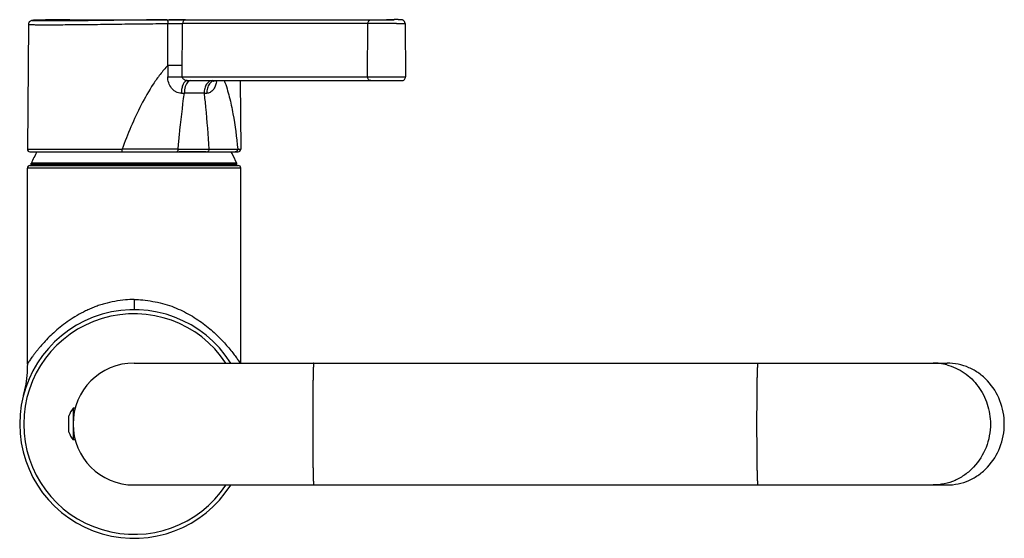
# Model space of a CAD drawing. Header units: millimetres. Extents: x -522 to 246, y -63 to 530.
# Tile 5 of 19: x 53 to 246, y 106 to 208. Entities that reach past the tile are written whole.
import ezdxf

# ---------------------------------------------------------------- set-up
doc = ezdxf.new("R2010")
doc.units = ezdxf.units.MM
doc.header["$LTSCALE"] = 23.1
doc.layers.get('0').update_dxf_attribs({"linetype": 'CONTINUOUS'})

msp = doc.modelspace()

# ---------------------------------------------------------------- linework, layer by layer
at = {"color": 7, "linetype": 'CONTINUOUS'}
for p, q in [((55.45, 207.62), (55.33, 207.61)), ((55.58, 207.63), (55.45, 207.62)), ((55.73, 207.63), (55.58, 207.63)), ((55.89, 207.64), (55.73, 207.63)), ((56.17, 207.65), (55.89, 207.64)), ((56.49, 207.66), (56.17, 207.65)), ((57.01, 207.67), (56.49, 207.66)), ((57.62, 207.69), (57.01, 207.67)), ((58.55, 207.7), (57.62, 207.69)), ((59.2, 207.71), (58.55, 207.7)), ((60.74, 207.73), (59.2, 207.71)), ((62.41, 207.73), (60.74, 207.73)), ((62.41, 207.73), (126.23, 207.73)), ((127.48, 207.73), (127, 207.73)), ((127.56, 207.73), (127.48, 207.73)), ((127.6, 207.73), (127.57, 207.73)), ((127.61, 207.73), (127.61, 207.73)), ((127.63, 207.73), (127.62, 207.73)), ((54.25, 206.82), (54.04, 182.24)), ((128.37, 206.99), (128.46, 196.49)), ((85.52, 195.73), (127.7, 195.73)), ((95.91, 195.73), (96.03, 182.24)), ((54.54, 181.73), (95.53, 181.73)), ((54.04, 139.96), (54.04, 178.53)), ((54.54, 179.03), (95.54, 179.03)), ((54.79, 179.27), (54.82, 179.47)), ((54.79, 179.13), (54.79, 179.27)), ((95.29, 179.27), (95.25, 179.47)), ((95.29, 179.13), (95.29, 179.27)), ((96.04, 140.13), (96.04, 178.53)), ((75.04, 140.13), (235.04, 140.13)), ((63.04, 131.23), (63.04, 128.62)), ((63.46, 131.23), (63.04, 131.23)), ((62.22, 126.53), (62.22, 129.73)), ((63.04, 127.65), (63.04, 125.03)), ((63.48, 125.03), (63.04, 125.03)), ((75.04, 116.13), (235.04, 116.13))]:
    msp.add_line(p, q, dxfattribs=at)
at = {"color": 9, "linetype": 'CONTINUOUS'}
for p, q in [((63.54, 207.51), (63.31, 207.51)), ((81.47, 207.71), (81.96, 207.72)), ((81.7, 198.73), (81.72, 206.97)), ((84.53, 196.49), (84.57, 206.98)), ((126.66, 206.99), (84.57, 206.98)), ((121.01, 196.49), (121.08, 206.98)), ((84.53, 196.49), (128.46, 196.49)), ((84.35, 193.25), (84.94, 193.26)), ((88.83, 193.26), (84.94, 193.26)), ((88.83, 193.26), (89.34, 193.25)), ((54.04, 182.24), (72.69, 182.24)), ((83.7, 182.23), (96.03, 182.24)), ((96.04, 178.53), (54.04, 178.53)), ((95.29, 179.27), (54.79, 179.27)), ((54.79, 179.13), (95.28, 179.13)), ((94.86, 179.47), (54.82, 179.47)), ((95.16, 179.47), (94.86, 179.47)), ((95.25, 179.47), (95.16, 179.47)), ((75.04, 152.63), (75.04, 150.63))]:
    msp.add_line(p, q, dxfattribs=at)
at = {"color": 7, "linetype": 'CONTINUOUS'}
for points in [[(55.33, 207.61), (55.28, 207.61), (55.23, 207.6), (55.19, 207.6), (55.14, 207.6), (55.1, 207.59), (55.06, 207.59), (55.03, 207.59), (54.99, 207.58), (54.96, 207.58), (54.93, 207.57), (54.89, 207.56), (54.85, 207.55), (54.79, 207.54), (54.72, 207.51), (54.63, 207.47), (54.52, 207.39), (54.41, 207.28), (54.32, 207.13), (54.27, 206.96), (54.25, 206.82)], [(128.37, 206.99), (128.37, 207.03), (128.36, 207.11), (128.34, 207.18), (128.32, 207.24), (128.29, 207.31), (128.26, 207.37), (128.22, 207.42), (128.18, 207.47), (128.14, 207.52), (128.09, 207.56), (128.04, 207.6), (127.99, 207.63), (127.94, 207.66), (127.89, 207.68), (127.84, 207.7), (127.78, 207.71), (127.74, 207.72), (127.7, 207.72), (127.67, 207.73), (127.65, 207.73), (127.64, 207.73), (127.64, 207.73)], [(90.7, 195.66), (90.79, 195.7), (90.89, 195.72), (90.99, 195.73), (91.01, 195.73)], [(90.6, 195.6), (90.59, 195.58), (90.6, 195.6), (90.64, 195.63), (90.7, 195.66)], [(54.04, 139.96), (54.03, 139.39), (53.98, 138.26), (53.87, 137.12), (53.72, 136)], [(53.72, 136), (53.51, 134.88), (53.25, 133.77)]]:
    msp.add_lwpolyline(points, dxfattribs=at)
for centre, radius, start, end in [((85.4, -391.48), 599.21, 90.02068, 90.32893), ((126.3, -132.84), 340.58, 89.882, 90.012), ((127.71, 196.48), 0.75, 270, 0.5), ((54.54, 182.23), 0.5, 179.5, 270), ((95.53, 182.23), 0.5, 270, 0.5), ((75.04, 171.03), 21.9, 150.7524, 157.3534), ((75, 171.02), 21.94, 28.2256, 29.2458), ((75.02, 171.03), 21.92, 22.6512, 28.2261), ((54.54, 178.53), 0.5, 90, 180), ((54.89, 179.13), 0.1, 180, 270), ((95.19, 179.13), 0.1, 270, 360), ((95.54, 178.53), 0.5, 0, 90), ((75.04, 128.13), 22.5, 32.28, 327.7238), ((75.04, 128.13), 12, 90, 270), ((66.96, 128.13), 5, 141.6839, 161.3371), ((66.96, 128.13), 5, 198.6629, 218.3161)]:
    msp.add_arc(centre, radius, start, end, dxfattribs=at)
at = {"color": 9, "linetype": 'CONTINUOUS'}
for centre, radius, start, end in [((84.44, 479.28), 282.79, 269.4405, 270.0199), ((86.28, 196.41), 5.07, 349.5297, 352.3227), ((76.5, -4076.1), 4258.34, 89.90323, 90.05137), ((75.03, 132.95), 19.69, 89.9747, 94.8865), ((75.04, 128.13), 21.71, 33.593, 326.4012), ((232.3, 129.5), 10.63, 75.4476, 89.9879)]:
    msp.add_arc(centre, radius, start, end, dxfattribs=at)
for points, knots in [([(63.31, 207.51), (62.72, 207.5), (61.59, 207.49), (59.99, 207.48), (58.77, 207.48), (57.91, 207.48), (57.34, 207.49), (56.83, 207.49), (56.39, 207.5), (56, 207.5), (55.67, 207.51), (55.41, 207.52), (55.24, 207.53), (55.13, 207.54), (55.07, 207.54), (55.03, 207.55), (55.01, 207.55), (54.99, 207.57), (55.01, 207.58), (55.03, 207.58), (55.07, 207.59), (55.13, 207.59), (55.2, 207.6), (55.3, 207.61), (55.45, 207.62), (55.68, 207.63), (56.01, 207.64), (56.39, 207.66), (57.03, 207.68), (57.98, 207.7), (59.27, 207.71), (60.78, 207.73), (61.84, 207.73), (62.41, 207.73)], [0, 0, 0, 0, 0.113302, 0.215317, 0.304716, 0.344301, 0.380307, 0.412615, 0.441108, 0.4657, 0.486317, 0.50289, 0.515357, 0.520044, 0.523699, 0.526322, 0.527925, 0.528582, 0.529281, 0.530938, 0.533616, 0.537325, 0.542066, 0.547837, 0.554636, 0.571303, 0.592009, 0.616679, 0.645237, 0.713649, 0.796324, 0.892199, 1, 1, 1, 1]), ([(81.47, 207.71), (79.95, 207.7), (73.97, 207.65), (67.99, 207.56), (63.54, 207.51)], [0, 0, 0, 0, 0.255625, 1, 1, 1, 1]), ([(81.48, 207.71), (81.52, 207.71), (81.59, 207.64), (81.64, 207.52), (81.67, 207.44), (81.68, 207.39)], [0, 0, 0, 0, 0.358468, 0.644847, 1, 1, 1, 1]), ([(81.68, 207.39), (81.68, 207.36), (81.71, 207.22), (81.72, 207.08), (81.72, 206.97)], [0, 0, 0, 0, 0.231822, 1, 1, 1, 1]), ([(85.19, 207.73), (85.11, 207.73), (84.94, 207.68), (84.66, 207.45), (84.58, 207.17), (84.57, 206.98)], [0, 0, 0, 0, 0.228472, 0.471231, 1, 1, 1, 1]), ([(121.08, 206.98), (121.08, 207.17), (121.17, 207.45), (121.45, 207.68), (121.61, 207.73), (121.69, 207.73)], [0, 0, 0, 0, 0.528506, 0.77141, 1, 1, 1, 1]), ([(54.25, 206.82), (54.25, 206.82), (54.27, 206.81), (54.3, 206.81), (54.34, 206.8), (54.44, 206.79), (54.61, 206.78), (54.86, 206.77), (55.18, 206.76), (55.58, 206.75), (56.04, 206.75), (56.57, 206.74), (57.17, 206.74), (58.08, 206.74), (59.37, 206.74), (61.08, 206.75), (62.99, 206.77), (65.07, 206.79), (67.28, 206.81), (69.6, 206.84), (72.83, 206.88), (76.87, 206.93), (80.12, 206.96), (81.72, 206.97)], [0, 0, 0, 0, 0.000414, 0.001439, 0.003117, 0.005453, 0.012094, 0.021345, 0.033184, 0.047568, 0.064442, 0.08375, 0.10543, 0.1294, 0.183866, 0.246389, 0.316087, 0.391979, 0.472997, 0.558004, 0.645806, 0.824807, 1, 1, 1, 1]), ([(81.72, 206.97), (81.98, 206.97), (82.94, 206.98), (83.89, 206.99), (84.57, 206.98)], [0, 0, 0, 0, 0.27713, 1, 1, 1, 1]), ([(126.66, 206.99), (126.79, 206.99), (127.02, 206.99), (127.36, 206.99), (127.65, 206.99), (127.9, 206.99), (128.07, 206.99), (128.19, 206.99), (128.25, 206.99), (128.3, 206.99), (128.34, 206.99), (128.35, 206.98), (128.37, 206.99), (128.37, 206.99)], [0, 0, 0, 0, 0.219811, 0.417809, 0.590489, 0.735055, 0.84968, 0.89522, 0.932686, 0.961986, 0.983031, 0.995731, 1, 1, 1, 1]), ([(81.7, 198.73), (81.16, 198.17), (80.15, 196.98), (78.34, 194.41), (76.39, 190.97), (74.39, 186.67), (73.23, 183.72), (72.69, 182.24)], [0, 0, 0, 0, 0.123092, 0.247521, 0.497901, 0.74894, 1, 1, 1, 1]), ([(84.55, 198.73), (84.36, 198.73), (83.41, 198.72), (82.46, 198.72), (81.7, 198.73)], [0, 0, 0, 0, 0.195991, 1, 1, 1, 1]), ([(84.35, 193.25), (84.17, 193.25), (83.8, 193.3), (83.28, 193.5), (82.81, 193.83), (82.27, 194.4), (81.79, 195.3), (81.66, 196.1), (81.67, 196.5)], [0, 0, 0, 0, 0.116328, 0.235694, 0.358418, 0.484002, 0.739988, 1, 1, 1, 1]), ([(85.52, 195.73), (85.45, 195.73), (85.28, 195.7), (85.06, 195.54), (84.85, 195.31), (84.61, 194.87), (84.4, 194.17), (84.35, 193.57), (84.35, 193.25)], [0, 0, 0, 0, 0.078853, 0.167196, 0.270582, 0.39097, 0.676602, 1, 1, 1, 1]), ([(85.52, 195.73), (85.41, 195.73), (85.18, 195.77), (84.87, 195.92), (84.62, 196.15), (84.53, 196.38), (84.53, 196.49)], [0, 0, 0, 0, 0.251831, 0.502842, 0.751677, 1, 1, 1, 1]), ([(86.19, 195.73), (86.09, 195.73), (85.88, 195.68), (85.71, 195.55), (85.63, 195.47)], [0, 0, 0, 0, 0.467714, 1, 1, 1, 1]), ([(90.43, 195.73), (90.33, 195.73), (90.11, 195.7), (89.69, 195.5), (89.24, 195), (88.91, 194.19), (88.83, 193.58), (88.83, 193.26)], [0, 0, 0, 0, 0.097551, 0.200195, 0.431415, 0.702885, 1, 1, 1, 1]), ([(90.86, 195.72), (90.81, 195.72), (90.59, 195.67), (90.39, 195.57), (90.26, 195.47)], [0, 0, 0, 0, 0.241716, 1, 1, 1, 1]), ([(92.79, 195.73), (93.19, 194.69), (93.84, 192.53), (94.79, 188.03), (95.22, 184.57), (95.44, 182.24)], [0, 0, 0, 0, 0.242365, 0.490937, 1, 1, 1, 1]), ([(121.62, 195.73), (121.54, 195.73), (121.37, 195.78), (121.17, 195.95), (121.03, 196.2), (121.01, 196.39), (121.01, 196.49)], [0, 0, 0, 0, 0.226576, 0.467586, 0.727565, 1, 1, 1, 1]), ([(85.63, 195.47), (85.52, 195.36), (85.32, 195.07), (85.02, 194.33), (84.94, 193.69), (84.94, 193.26)], [0, 0, 0, 0, 0.202526, 0.443317, 1, 1, 1, 1]), ([(91.27, 195.49), (91.21, 195.19), (91.06, 194.63), (90.65, 193.9), (90.06, 193.37), (89.57, 193.25), (89.34, 193.25)], [0, 0, 0, 0, 0.284013, 0.544674, 0.779477, 1, 1, 1, 1]), ([(90.26, 195.47), (90.12, 195.36), (89.78, 195), (89.43, 194.24), (89.34, 193.59), (89.34, 193.25)], [0, 0, 0, 0, 0.218661, 0.591101, 1, 1, 1, 1]), ([(83.7, 182.23), (83.79, 183.15), (84.15, 186.83), (84.57, 190.51), (84.94, 193.26)], [0, 0, 0, 0, 0.250122, 1, 1, 1, 1]), ([(88.82, 193.26), (88.93, 192.34), (89.3, 188.67), (89.59, 184.99), (89.78, 182.23)], [0, 0, 0, 0, 0.249764, 1, 1, 1, 1]), ([(72.74, 181.73), (72.74, 181.73), (72.73, 181.75), (72.71, 181.8), (72.7, 181.9), (72.69, 182.05), (72.69, 182.17), (72.69, 182.23)], [0, 0, 0, 0, 0.028586, 0.088093, 0.303674, 0.624107, 1, 1, 1, 1]), ([(83.7, 182.23), (83.7, 182.13), (83.68, 181.96), (83.59, 181.8), (83.54, 181.76)], [0, 0, 0, 0, 0.581925, 1, 1, 1, 1]), ([(89.79, 182.23), (89.78, 182.18), (89.77, 182), (89.67, 181.81), (89.55, 181.76)], [0, 0, 0, 0, 0.285485, 1, 1, 1, 1]), ([(95.44, 182.24), (95.45, 182.13), (95.38, 181.91), (95.19, 181.78), (95.09, 181.75)], [0, 0, 0, 0, 0.503822, 1, 1, 1, 1]), ([(110.41, 140.13), (110.4, 140.13), (110.39, 140.11), (110.38, 140.07), (110.37, 139.99), (110.37, 139.89), (110.36, 139.76), (110.34, 139.54), (110.32, 139.18), (110.31, 138.68), (110.29, 138.08), (110.27, 137.38), (110.26, 136.59), (110.24, 135.72), (110.23, 134.42), (110.21, 132.67), (110.2, 130.44), (110.2, 128.91), (110.2, 128.13)], [0, 0, 0, 0, 0.001475, 0.005178, 0.011242, 0.019675, 0.030456, 0.043561, 0.076635, 0.118601, 0.169033, 0.227472, 0.293342, 0.366017, 0.444803, 0.617552, 0.805076, 1, 1, 1, 1]), ([(197.63, 128.13), (197.63, 128.91), (197.64, 130.44), (197.65, 132.67), (197.66, 134.42), (197.68, 135.72), (197.69, 136.59), (197.71, 137.38), (197.72, 138.08), (197.74, 138.68), (197.76, 139.18), (197.78, 139.54), (197.79, 139.76), (197.8, 139.89), (197.81, 139.99), (197.82, 140.07), (197.83, 140.11), (197.84, 140.13), (197.84, 140.13)], [0, 0, 0, 0, 0.194924, 0.382448, 0.555197, 0.633983, 0.706658, 0.772528, 0.830967, 0.881399, 0.923365, 0.956439, 0.969544, 0.980325, 0.988758, 0.994822, 0.998525, 1, 1, 1, 1]), ([(234.97, 139.79), (236.19, 139.48), (238.55, 138.39), (241.35, 135.65), (243.16, 132.11), (243.58, 129.46), (243.58, 128.13)], [0, 0, 0, 0, 0.243311, 0.491277, 0.744094, 1, 1, 1, 1]), ([(110.2, 128.13), (110.2, 127.35), (110.2, 125.82), (110.21, 123.6), (110.23, 121.84), (110.24, 120.55), (110.26, 119.68), (110.27, 118.89), (110.29, 118.19), (110.31, 117.58), (110.32, 117.08), (110.34, 116.73), (110.36, 116.5), (110.37, 116.37), (110.37, 116.27), (110.38, 116.2), (110.39, 116.16), (110.4, 116.13), (110.41, 116.13)], [0, 0, 0, 0, 0.194924, 0.382448, 0.555197, 0.633983, 0.706658, 0.772528, 0.830967, 0.881399, 0.923365, 0.956439, 0.969544, 0.980325, 0.988758, 0.994822, 0.998525, 1, 1, 1, 1]), ([(197.84, 116.13), (197.84, 116.13), (197.83, 116.16), (197.82, 116.2), (197.81, 116.27), (197.8, 116.37), (197.79, 116.5), (197.78, 116.73), (197.76, 117.08), (197.74, 117.58), (197.72, 118.19), (197.71, 118.89), (197.69, 119.68), (197.68, 120.55), (197.66, 121.84), (197.65, 123.6), (197.64, 125.82), (197.63, 127.35), (197.63, 128.13)], [0, 0, 0, 0, 0.001475, 0.005178, 0.011242, 0.019675, 0.030456, 0.043561, 0.076635, 0.118601, 0.169033, 0.227472, 0.293342, 0.366017, 0.444803, 0.617552, 0.805076, 1, 1, 1, 1]), ([(243.58, 128.13), (243.58, 126.58), (243, 123.46), (240.91, 120.11), (238.62, 118.1), (236.65, 116.98), (234.52, 116.29), (233.04, 116.13), (232.3, 116.13)], [0, 0, 0, 0, 0.256491, 0.508847, 0.633398, 0.756531, 0.878565, 1, 1, 1, 1])]:
    msp.add_open_spline(points, degree=3, knots=knots, dxfattribs=at)
at = {"color": 7, "linetype": 'CONTINUOUS'}
for points, knots in [([(126.23, 207.73), (126.11, 207.73), (125.6, 207.73), (125.09, 207.73), (124.7, 207.73)], [0, 0, 0, 0, 0.23018, 1, 1, 1, 1]), ([(83.54, 181.75), (84.61, 181.76), (86.16, 181.81), (88.16, 181.79), (89.1, 181.76), (89.55, 181.75)], [0, 0, 0, 0, 0.531731, 0.774812, 1, 1, 1, 1]), ([(73.35, 152.56), (72.65, 152.49), (71.26, 152.3), (69.56, 151.93), (68.25, 151.54), (67.3, 151.2), (66.39, 150.81), (65.22, 150.27), (63.82, 149.53), (62.27, 148.55), (60.85, 147.5), (59.55, 146.41), (58.38, 145.31), (57.34, 144.22), (56.56, 143.33), (55.99, 142.65), (55.61, 142.17), (55.27, 141.72), (54.96, 141.3), (54.69, 140.93), (54.5, 140.65), (54.36, 140.46), (54.28, 140.34), (54.2, 140.22), (54.15, 140.12), (54.1, 140.03), (54.07, 139.98), (54.04, 139.93), (54.04, 139.96), (54.04, 139.96)], [0, 0, 0, 0, 0.088406, 0.175308, 0.218016, 0.260148, 0.301682, 0.342565, 0.422235, 0.49909, 0.572992, 0.643711, 0.711032, 0.774477, 0.833054, 0.860212, 0.885835, 0.909657, 0.931356, 0.950605, 0.966998, 0.973984, 0.980219, 0.985835, 0.990911, 0.995118, 0.997966, 0.999163, 1, 1, 1, 1]), ([(76.76, 152.57), (77.42, 152.5), (78.72, 152.31), (80.63, 151.9), (82.45, 151.34), (84.16, 150.61), (85.77, 149.8), (87.73, 148.62), (89.89, 147), (92.08, 144.95), (93.6, 143.25), (94.6, 142), (95.17, 141.23), (95.6, 140.61), (95.84, 140.27), (95.94, 140.13)], [0, 0, 0, 0, 0.083929, 0.166542, 0.247333, 0.326025, 0.402332, 0.476144, 0.615829, 0.743697, 0.856308, 0.9049, 0.946543, 0.979003, 1, 1, 1, 1]), ([(246.31, 128.13), (246.31, 129.69), (245.74, 132.81), (243.65, 136.16), (241.35, 138.17), (239.39, 139.29), (237.26, 139.98), (235.77, 140.13), (235.04, 140.13)], [0, 0, 0, 0, 0.256495, 0.508851, 0.633399, 0.756532, 0.878566, 1, 1, 1, 1]), ([(235.04, 116.13), (235.77, 116.13), (237.26, 116.29), (239.39, 116.98), (241.35, 118.1), (243.65, 120.11), (245.74, 123.46), (246.31, 126.58), (246.31, 128.13)], [0, 0, 0, 0, 0.121431, 0.243462, 0.366592, 0.491141, 0.743503, 1, 1, 1, 1])]:
    msp.add_open_spline(points, degree=3, knots=knots, dxfattribs=at)
at = {"color": 9, "linetype": 'CONTINUOUS'}
for points in [[(81.7, 198.73), (81.69, 197.99), (81.68, 197.25), (81.67, 196.5)], [(95.09, 181.75), (95.05, 181.74), (95, 181.73), (94.96, 181.73)], [(75.04, 152.63), (75.61, 152.64), (76.19, 152.63), (76.76, 152.57)]]:
    msp.add_open_spline(points, degree=3, dxfattribs=at)

doc.saveas('drawing.dxf')
